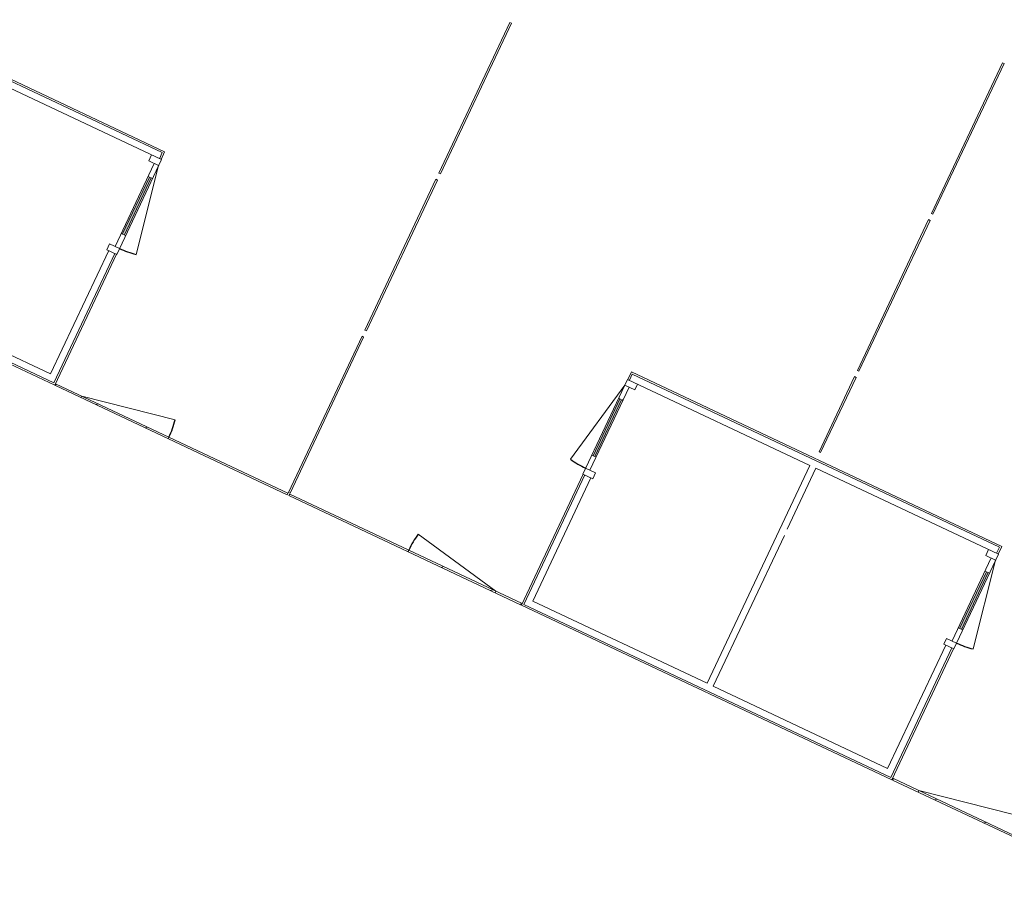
# Model space of a CAD drawing. Header units: metres. Extents: x 136266 to 136452, y 453403 to 453560.
# Tile 19 of 133: x 136372 to 136383, y 453418 to 453427. Entities that reach past the tile are written whole.
import ezdxf

# ---------------------------------------------------------------- set-up
doc = ezdxf.new("R2010")
doc.units = ezdxf.units.M
doc.layers.add('A-DETL-BEBOUWING', color=253, linetype='Continuous', lineweight=9)
pattern_1 = [(44.99999999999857, (-0.0003418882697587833, 0.0002344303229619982), (-141.421356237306, 141.421356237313), [])]
pattern_2 = [(45.00000000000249, (-0.0003418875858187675, 0.0002344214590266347), (-141.4213562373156, 141.4213562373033), [])]
pattern_3 = [(45.00000000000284, (-0.0003419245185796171, 0.0002344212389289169), (-141.4213562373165, 141.4213562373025), [])]

# ---------------------------------------------------------------- blocks, each defined once
blk = doc.blocks.new('859-DO-0010 29-09-2022')
at = {"layer": 'A-DETL-BEBOUWING'}
h = blk.add_hatch(dxfattribs=at)
h.set_pattern_fill('FP_1998', color=256, angle=-90.00000000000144, style=0, pattern_type=2)
h.set_pattern_definition(pattern_1)
h.paths.add_polyline_path([(127596.8316581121, 8734.024234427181), (127596.8316581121, 8801.024234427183), (127482.8316581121, 8801.024234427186), (127482.8316581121, 8734.024234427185)])
h = blk.add_hatch(dxfattribs=at)
h.set_pattern_fill('FP_2011', color=256, angle=-89.99999999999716, style=0, pattern_type=2)
h.set_pattern_definition(pattern_3)
h.paths.add_polyline_path([(122136.8316580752, 7782.024234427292), (122136.8316580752, 7932.024234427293), (122086.8316580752, 7932.02423442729), (122086.8316580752, 7782.024234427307)])
h.paths.add_polyline_path([(122136.8316580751, 8584.024234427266), (122136.8316580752, 8734.024234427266), (122086.8316580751, 8734.024234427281), (122086.8316580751, 8584.024234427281)])
h = blk.add_hatch(dxfattribs=at)
h.set_pattern_fill('FP_1998', color=256, angle=-90.00000000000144, style=0, pattern_type=2)
h.set_pattern_definition(pattern_1)
h.paths.add_polyline_path([(127532.8316581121, 7782.024234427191), (127532.8316581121, 7932.024234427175), (127482.8316581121, 7932.024234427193), (127482.8316581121, 7782.024234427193)])
h.paths.add_polyline_path([(127532.8316581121, 8584.024234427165), (127532.8316581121, 8734.024234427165), (127482.8316581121, 8734.024234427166), (127482.8316581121, 8584.024234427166)])
h = blk.add_hatch(dxfattribs=at)
h.set_pattern_fill('FP_2002', color=256, scale=0.9999999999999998, angle=-89.9999999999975, style=0, pattern_type=2)
h.set_pattern_definition(pattern_2)
h.paths.add_polyline_path([(131736.8316581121, 7782.024234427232), (131736.8316581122, 7932.024234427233), (131686.8316581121, 7932.02423442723), (131686.8316581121, 7782.024234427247)])
h.paths.add_polyline_path([(131736.8316581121, 8584.024234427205), (131736.8316581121, 8734.024234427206), (131686.8316581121, 8734.024234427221), (131686.8316581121, 8584.024234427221)])
for points in [[(122121.8316580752, 7932.024234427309), (122121.8316580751, 8584.024234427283), (122101.8316580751, 8584.024234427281), (122101.8316580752, 7932.024234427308)], [(127517.8316581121, 7932.024234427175), (127517.8316581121, 8584.024234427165), (127497.8316581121, 8584.024234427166), (127497.8316581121, 7932.024234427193)], [(131721.8316581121, 7932.024234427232), (131721.8316581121, 8584.024234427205), (131701.8316581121, 8584.024234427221), (131701.8316581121, 7932.024234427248)]]:
    blk.add_hatch(color=256, dxfattribs=at).paths.add_polyline_path(points)
h = blk.add_hatch(dxfattribs=at)
h.set_pattern_fill('FP_2011', color=256, angle=-89.99999999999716, style=0, pattern_type=2)
h.set_pattern_definition(pattern_3)
h.paths.add_polyline_path([(122136.8316580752, 7715.02423442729), (122136.8316580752, 7782.024234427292), (122022.8316580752, 7782.024234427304), (122022.8316580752, 7715.024234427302)])
h = blk.add_hatch(dxfattribs=at)
h.set_pattern_fill('FP_2002', color=256, scale=0.9999999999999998, angle=-89.9999999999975, style=0, pattern_type=2)
h.set_pattern_definition(pattern_2)
h.paths.add_polyline_path([(131736.8316581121, 7715.02423442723), (131736.8316581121, 7782.024234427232), (131622.8316581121, 7782.024234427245), (131622.8316581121, 7715.024234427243)])
h = blk.add_hatch(dxfattribs=at)
h.set_pattern_fill('FP_2308', color=256, style=0, pattern_type=2)
h.set_pattern_definition([(45, (0.0003590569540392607, 0.0002344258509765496), (-282.842712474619, 282.842712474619), [])])
h.paths.add_polyline_path([(123435.0003590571, 6213.024234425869), (123435.0003590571, 6231.024234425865), (122435.0003590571, 6231.024234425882), (122435.0003590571, 6213.024234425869)])
h = blk.add_hatch(dxfattribs=at)
h.set_pattern_fill('FP_2307', color=256, angle=180, style=0, pattern_type=2)
h.set_pattern_definition([(44.99999999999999, (0.0003590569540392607, 0.0002344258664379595), (-282.842712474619, 282.842712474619), [])])
h.paths.add_polyline_path([(127185.0003590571, 6213.024234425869), (127185.0003590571, 6231.024234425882), (126185.0003590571, 6231.024234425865), (126185.0003590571, 6213.024234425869), (127179.678972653, 6213.024234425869)])
h = blk.add_hatch(dxfattribs=at)
h.set_pattern_fill('FP_2306', color=256, style=0, pattern_type=2)
h.set_pattern_definition([(45, (0.0003590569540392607, 0.0002344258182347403), (-282.842712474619, 282.842712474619), [])])
h.paths.add_polyline_path([(133035.0003590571, 6213.024234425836), (133035.0003590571, 6231.024234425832), (132035.0003590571, 6231.024234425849), (132035.0003590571, 6213.024234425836), (132945.904328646, 6213.024234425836)])
for centre, radius, start, end in [((122136.831658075, 8734.02423442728), 951.9999999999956, 270, 281.0000000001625), ((127482.831658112, 8734.024234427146), 951.9999999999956, 258.9999999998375, 270), ((131736.831658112, 8734.024234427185), 951.9999999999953, 270, 280.999999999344), ((122435.000359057, 6231.024234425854), 999.9999999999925, 0, 11.00000000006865), ((127185.000359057, 6231.024234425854), 999.9999999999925, 168.9999999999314, 180)]:
    blk.add_arc(centre, radius, start, end)
for p, q in [((129601.000359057, 11701.02423442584), (129601.000359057, 13431.02423442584)), ((129601.000359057, 13431.02423442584), (129619.000359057, 13431.02423442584)), ((129619.000359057, 13431.02423442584), (129619.000359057, 11701.02423442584)), ((129601.000359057, 11701.02423442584), (129619.000359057, 11701.02423442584)), ((124801.000359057, 9901.024234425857), (124801.000359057, 11631.02423442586)), ((124819.000359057, 11631.02423442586), (124801.000359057, 11631.02423442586)), ((124819.000359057, 11631.02423442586), (124819.000359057, 9901.024234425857)), ((129601.000359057, 9901.024234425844), (129601.000359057, 11631.02423442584)), ((129619.000359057, 11631.02423442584), (129601.000359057, 11631.02423442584)), ((129619.000359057, 11631.02423442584), (129619.000359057, 9901.024234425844)), ((124819.000359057, 9901.024234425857), (124801.000359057, 9901.024234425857)), ((124801.000359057, 8101.024234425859), (124801.000359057, 9831.024234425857)), ((124819.000359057, 9831.024234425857), (124801.000359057, 9831.024234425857)), ((124819.000359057, 9831.024234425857), (124819.000359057, 8101.024234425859)), ((129619.000359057, 9901.024234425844), (129601.000359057, 9901.024234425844)), ((129601.000359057, 8969.024234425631), (129601.000359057, 9831.024234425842)), ((129619.000359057, 9831.024234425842), (129601.000359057, 9831.024234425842)), ((129619.000359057, 9831.024234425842), (129619.000359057, 8969.024234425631)), ((122132.8316580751, 8889.024234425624), (117886.8316580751, 8889.024234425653)), ((122132.8316580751, 8801.024234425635), (122132.8316580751, 8889.024234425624)), ((131732.8316581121, 8889.024234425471), (127486.8316581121, 8889.024234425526)), ((127486.8316581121, 8889.024234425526), (127486.8316581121, 8801.024234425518)), ((129619.000359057, 8969.024234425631), (129601.000359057, 8969.024234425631)), ((131732.8316581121, 8801.024234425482), (131732.8316581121, 8889.024234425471)), ((122114.8316580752, 8871.024234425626), (117904.8316580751, 8871.024234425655)), ((120044.8316580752, 8801.02423442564), (122136.831658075, 8801.024234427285)), ((122022.831658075, 8801.02423442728), (122022.831658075, 8734.02423442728)), ((122114.8316580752, 8871.024234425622), (122114.8316580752, 8801.024234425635)), ((122136.831658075, 7715.024234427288), (122136.831658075, 8801.024234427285)), ((127482.831658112, 8801.02423442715), (127482.831658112, 7715.024234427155)), ((129574.8316581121, 8801.024234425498), (127482.831658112, 8801.02423442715)), ((131714.8316581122, 8871.024234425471), (127504.8316581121, 8871.024234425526)), ((127504.8316581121, 8801.024234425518), (127504.8316581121, 8871.024234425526)), ((127596.831658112, 8734.024234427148), (127596.831658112, 8801.024234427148)), ((129574.8316581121, 8801.024234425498), (129574.8316581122, 6301.024234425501)), ((129644.8316581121, 8801.024234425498), (131736.8316581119, 8801.02423442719)), ((129644.8316581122, 8101.024234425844), (129644.8316581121, 8801.024234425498)), ((131622.8316581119, 8801.024234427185), (131622.8316581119, 8734.024234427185)), ((131714.8316581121, 8871.02423442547), (131714.8316581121, 8801.024234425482)), ((131736.831658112, 7715.024234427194), (131736.8316581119, 8801.02423442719)), ((122022.831658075, 8734.02423442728), (122136.831658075, 8734.024234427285)), ((122086.831658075, 8734.024234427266), (122086.8316580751, 7782.024234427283)), ((122136.831658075, 8734.02423442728), (122318.4818216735, 7799.515155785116)), ((127482.831658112, 8734.024234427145), (127301.1814945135, 7799.515155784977)), ((127482.831658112, 8734.02423442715), (127596.831658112, 8734.024234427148)), ((127532.831658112, 7782.02423442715), (127532.831658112, 8734.024234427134)), ((131622.8316581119, 8734.024234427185), (131736.8316581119, 8734.02423442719)), ((131686.831658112, 8734.024234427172), (131686.831658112, 7782.024234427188)), ((131736.831658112, 8734.024234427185), (131918.4818217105, 7799.51515578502)), ((122086.831658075, 8584.024234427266), (122136.831658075, 8584.024234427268)), ((122101.831658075, 8584.024234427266), (122101.831658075, 7932.024234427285)), ((122121.831658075, 7932.024234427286), (122121.831658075, 8584.024234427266)), ((127482.831658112, 8584.024234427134), (127532.831658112, 8584.024234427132)), ((127497.831658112, 8584.024234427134), (127497.831658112, 7932.024234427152)), ((127517.831658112, 7932.024234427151), (127517.831658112, 8584.024234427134)), ((131686.831658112, 8584.024234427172), (131736.831658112, 8584.024234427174)), ((131701.831658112, 8584.024234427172), (131701.831658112, 7932.02423442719)), ((131721.831658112, 7932.024234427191), (131721.831658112, 8584.024234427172)), ((124819.000359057, 8101.024234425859), (124801.000359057, 8101.024234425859)), ((124801.000359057, 6241.02423442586), (124801.000359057, 8031.024234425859)), ((124819.000359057, 8031.024234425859), (124801.000359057, 8031.024234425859)), ((124819.000359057, 8031.024234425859), (124819.000359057, 6241.02423442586)), ((129644.8316581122, 6301.024234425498), (129644.8316581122, 8031.024234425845)), ((122136.8316580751, 7932.024234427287), (122086.831658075, 7932.024234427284)), ((127532.831658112, 7932.024234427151), (127482.831658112, 7932.024234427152)), ((131736.831658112, 7932.024234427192), (131686.831658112, 7932.024234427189)), ((122136.831658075, 7782.024234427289), (122022.831658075, 7782.024234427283)), ((122022.831658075, 7782.024234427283), (122022.831658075, 7715.024234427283)), ((127596.831658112, 7782.024234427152), (127482.831658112, 7782.024234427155)), ((127596.831658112, 7715.024234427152), (127596.831658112, 7782.024234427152)), ((131736.831658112, 7782.024234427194), (131622.831658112, 7782.024234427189)), ((131622.831658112, 7782.024234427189), (131622.831658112, 7715.024234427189)), ((122022.831658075, 7715.024234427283), (122136.831658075, 7715.024234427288)), ((122044.8316580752, 7715.024234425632), (122044.8316580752, 6301.024234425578)), ((122114.8316580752, 7715.024234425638), (122114.8316580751, 6231.024234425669)), ((122132.8316580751, 6213.024234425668), (122132.8316580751, 7715.024234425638)), ((127482.831658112, 7715.024234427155), (127596.831658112, 7715.024234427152)), ((127486.8316581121, 7715.024234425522), (127486.8316581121, 6213.024234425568)), ((127504.8316581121, 7715.024234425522), (127504.8316581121, 6231.024234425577)), ((127574.8316581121, 6301.024234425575), (127574.8316581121, 7715.02423442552)), ((131622.831658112, 7715.024234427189), (131736.831658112, 7715.024234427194)), ((131644.8316581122, 7715.024234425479), (131644.8316581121, 6301.024234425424)), ((131714.8316581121, 6231.024234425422), (131714.8316581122, 7715.024234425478)), ((131732.8316581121, 6213.024234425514), (131732.8316581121, 7715.024234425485)), ((122435.000359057, 6231.024234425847), (123416.6275425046, 6421.83322980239)), ((127185.000359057, 6231.024234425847), (126203.3731756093, 6421.83322980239)), ((132035.000359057, 6231.024234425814), (133016.6275425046, 6421.833229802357)), ((122044.8316580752, 6301.024234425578), (120044.8316580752, 6301.024234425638)), ((124819.000359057, 6241.02423442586), (124801.000359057, 6241.02423442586)), ((129574.8316581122, 6301.024234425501), (127574.8316581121, 6301.024234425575)), ((131644.8316581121, 6301.024234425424), (129644.8316581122, 6301.024234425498)), ((117886.8316580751, 6213.024234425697), (122132.8316580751, 6213.024234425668)), ((122114.8316580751, 6231.024234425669), (117904.8316580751, 6231.024234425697)), ((122114.8316580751, 6231.024234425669), (122114.8316580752, 6231.024234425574)), ((122143.1847095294, 6231.024234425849), (124799.9847095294, 6231.024234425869)), ((122143.1847095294, 6213.024234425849), (122143.1847095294, 6231.024234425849)), ((124799.9847095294, 6213.024234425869), (122143.1847095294, 6213.024234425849)), ((122435.000359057, 6213.024234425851), (122435.000359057, 6231.024234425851)), ((123435.000359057, 6213.024234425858), (123435.000359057, 6231.024234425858)), ((124799.9847095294, 6213.024234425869), (124799.9847095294, 6231.024234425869)), ((124820.0160085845, 6231.024234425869), (127476.8160085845, 6231.024234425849)), ((124820.0160085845, 6231.024234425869), (124820.0160085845, 6213.024234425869)), ((127476.8160085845, 6213.024234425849), (124820.0160085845, 6213.024234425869)), ((126185.000359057, 6231.024234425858), (126185.000359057, 6213.024234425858)), ((127185.000359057, 6231.024234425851), (127185.000359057, 6213.024234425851)), ((127476.8160085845, 6231.024234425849), (127476.8160085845, 6213.024234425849)), ((127486.8316581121, 6213.024234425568), (131732.8316581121, 6213.024234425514)), ((127504.8316581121, 6231.024234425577), (131714.8316581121, 6231.024234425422)), ((131743.1847095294, 6231.024234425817), (134399.9847095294, 6231.024234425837)), ((131743.1847095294, 6213.024234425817), (131743.1847095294, 6231.024234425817)), ((134399.9847095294, 6213.024234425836), (131743.1847095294, 6213.024234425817)), ((132035.000359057, 6213.024234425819), (132035.000359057, 6231.024234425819))]:
    blk.add_line(p, q, dxfattribs=at)

msp = doc.modelspace()

# ---------------------------------------------------------------- block references
at = {"xscale": 0.001, "yscale": 0.001, "zscale": 0.001, "rotation": 334.7650131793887}
msp.add_blockref('859-DO-0010 29-09-2022', (136259.6791283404, 453469.3710543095), dxfattribs=at)

doc.saveas('drawing.dxf')
